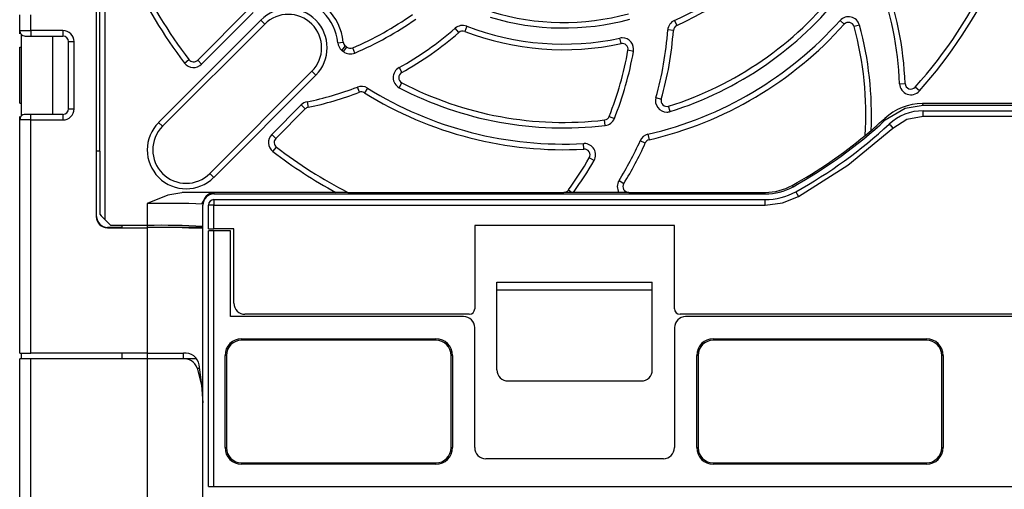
# Model space of a CAD drawing. Header units: millimetres. Extents: x 0 to 1397, y 0 to 1080.
# Tile 8 of 23: x 196 to 285, y 809 to 851. Entities that reach past the tile are written whole.
import ezdxf

# ---------------------------------------------------------------- set-up
doc = ezdxf.new("R2010")
doc.units = ezdxf.units.MM
doc.header["$LTSCALE"] = 5

msp = doc.modelspace()

# ---------------------------------------------------------------- linework, layer by layer
for p, q in [((203.22, 895.473), (203.22, 833.773)), ((203.229, 839.673), (203.229, 895.973)), ((203.529, 839.673), (203.529, 895.266)), ((204.029, 833.465), (204.029, 895.266)), ((196.32, 850.523), (196.32, 851.923)), ((197.32, 850.523), (197.32, 851.923)), ((217, 852.494), (212.357, 847.851)), ((212.714, 847.494), (217.354, 852.135)), ((218.042, 851.451), (208.842, 842.251)), ((218.396, 851.098), (209.196, 841.898)), ((218.396, 851.098), (218.042, 851.451)), ((236.595, 850.908), (236.415, 850.437)), ((255.319, 851.435), (255.525, 850.975)), ((270.61, 851.081), (270.235, 851.418)), ((271.988, 851.003), (271.502, 850.87)), ((196.32, 850.523), (197.32, 850.523)), ((196.32, 850.227), (196.32, 850.523)), ((196.447, 850.19), (196.447, 842.806)), ((196.82, 850.023), (197.32, 850.023)), ((200.22, 850.523), (197.32, 850.523)), ((197.32, 850.523), (197.32, 850.023)), ((197.32, 850.023), (199.32, 850.023)), ((199.32, 850.023), (200.22, 850.023)), ((199.32, 842.973), (199.32, 850.023)), ((200.22, 850.523), (200.22, 850.023)), ((235.887, 850.343), (235.555, 850.723)), ((255.218, 850.535), (254.715, 850.57)), ((196.32, 849.023), (196.447, 849.023)), ((196.32, 843.973), (196.32, 849.023)), ((200.72, 849.523), (201.22, 849.523)), ((200.72, 843.473), (200.72, 849.523)), ((201.22, 843.473), (201.22, 849.523)), ((224.971, 849.427), (225.472, 849.484)), ((225.351, 848.735), (225.666, 849.129)), ((225.483, 848.63), (225.796, 849.026)), ((250.507, 849.34), (250.402, 849.833)), ((226.523, 848.493), (226.325, 848.956)), ((251.624, 848.643), (251.129, 848.739)), ((211.174, 847.595), (211.574, 847.902)), ((212.357, 847.851), (212.714, 847.494)), ((213.445, 837.649), (222.645, 846.849)), ((213.798, 837.295), (222.998, 846.495)), ((222.998, 846.495), (222.645, 846.849)), ((230.498, 847.179), (230.743, 846.738)), ((230.522, 845.371), (230.755, 845.819)), ((275.594, 845.729), (276.098, 845.747)), ((226.923, 844.958), (226.743, 845.429)), ((227.652, 845.343), (227.385, 844.914)), ((277.384, 845.082), (277.008, 845.418)), ((196.32, 843.973), (196.447, 843.973)), ((221.694, 843.82), (219.041, 841.167)), ((222.051, 843.463), (221.694, 843.82)), ((222.21, 844.099), (222.313, 843.605)), ((253.645, 844.487), (254.13, 844.348)), ((254.939, 843.226), (254.788, 843.707)), ((277.715, 843.808), (277.66, 843.947)), ((294.98, 843.947), (277.66, 843.947)), ((277.715, 843.808), (294.926, 843.808)), ((196.478, 842.838), (196.46, 842.816)), ((197.32, 842.973), (196.82, 842.973)), ((197.32, 842.473), (197.32, 842.973)), ((199.32, 842.973), (197.32, 842.973)), ((200.22, 842.973), (199.32, 842.973)), ((200.22, 842.973), (200.22, 842.473)), ((200.72, 843.473), (201.22, 843.473)), ((219.398, 840.811), (222.051, 843.463)), ((277.715, 842.805), (277.715, 843.295)), ((277.715, 843.295), (294.926, 843.295)), ((196.32, 842.473), (196.32, 842.77)), ((196.32, 821.473), (196.32, 842.473)), ((197.32, 842.473), (196.32, 842.473)), ((196.427, 842.783), (196.447, 842.806)), ((197.32, 821.473), (197.32, 842.473)), ((197.32, 842.473), (200.22, 842.473)), ((208.842, 842.251), (209.196, 841.898)), ((249.072, 841.968), (249.013, 842.469)), ((249.437, 842.793), (249.905, 842.606)), ((274.258, 842.611), (274.317, 842.475)), ((277.715, 842.805), (294.926, 842.808)), ((219.041, 841.167), (219.398, 840.811)), ((252.93, 841.176), (253.045, 840.685)), ((272.507, 841.078), (273.037, 841.52)), ((247.13, 840.349), (247.185, 840.35)), ((247.157, 839.845), (247.13, 840.349)), ((252.687, 840.389), (252.227, 840.595)), ((203.529, 839.673), (203.229, 839.673)), ((203.238, 833.791), (203.238, 839.673)), ((203.529, 839.673), (203.529, 833.982)), ((219.142, 839.627), (219.449, 840.027)), ((248.077, 838.815), (247.639, 839.065)), ((213.445, 837.649), (213.798, 837.295)), ((250.325, 837.017), (250.752, 836.749)), ((224.816, 835.947), (211.124, 835.947)), ((212.526, 835.936), (211.718, 835.942)), ((213.82, 835.904), (213.82, 835.808)), ((213.82, 835.808), (263.497, 835.808)), ((225.888, 835.952), (224.816, 835.947)), ((225.888, 835.952), (245.334, 835.952)), ((246.049, 835.948), (245.755, 836.164)), ((246.221, 835.947), (246.049, 835.948)), ((250.314, 835.947), (246.221, 835.947)), ((251.195, 835.952), (263.497, 835.952)), ((263.497, 835.808), (263.497, 835.952)), ((265.932, 836.581), (266.002, 836.455)), ((266.25, 836.007), (266.486, 835.58)), ((207.82, 834.956), (207.82, 832.973)), ((212.727, 834.905), (212.871, 835.16)), ((213.82, 835.295), (213.82, 834.808)), ((213.82, 835.295), (263.497, 835.295)), ((263.497, 834.808), (263.497, 835.295)), ((212.82, 768.604), (212.82, 834.808)), ((213.82, 834.808), (213.333, 834.808)), ((213.333, 832.679), (213.333, 834.808)), ((213.82, 832.677), (213.82, 834.808)), ((213.82, 834.808), (263.497, 834.808)), ((203.238, 833.791), (203.22, 833.773)), ((204.52, 832.973), (204.029, 833.465)), ((204.22, 832.773), (204.238, 832.791)), ((204.22, 832.773), (207.82, 832.773)), ((205.52, 832.791), (204.238, 832.791)), ((207.82, 832.973), (204.52, 832.973)), ((205.52, 832.973), (205.52, 832.791)), ((207.82, 832.973), (207.82, 832.782)), ((212.82, 832.782), (207.82, 832.782)), ((207.82, 832.773), (207.82, 821.473)), ((215.321, 832.479), (213.323, 832.479)), ((213.333, 809.473), (213.333, 832.479)), ((215.62, 832.677), (213.82, 832.677)), ((213.82, 809.473), (213.82, 832.477)), ((215.32, 832.477), (213.82, 832.477)), ((215.321, 832.479), (215.32, 832.477)), ((215.32, 824.773), (215.32, 832.477)), ((215.321, 824.773), (215.321, 832.479)), ((215.62, 825.973), (215.62, 832.677)), ((237.32, 832.973), (237.32, 825.473)), ((255.32, 832.973), (237.32, 832.973)), ((255.32, 825.473), (255.32, 832.973)), ((239.32, 827.173), (239.32, 827.875)), ((239.32, 827.875), (253.32, 827.875)), ((253.32, 827.173), (253.32, 827.875)), ((239.32, 819.973), (239.32, 827.173)), ((239.32, 827.173), (253.32, 827.173)), ((253.32, 819.973), (253.32, 827.173)), ((236.32, 824.773), (215.32, 824.773)), ((236.82, 824.973), (216.62, 824.973)), ((316.82, 824.973), (255.82, 824.973)), ((316.32, 824.773), (256.32, 824.773)), ((237.32, 812.973), (237.32, 823.773)), ((255.32, 823.773), (255.32, 812.973)), ((216.32, 822.773), (233.82, 822.773)), ((216.32, 822.773), (216.32, 822.646)), ((233.82, 822.646), (216.32, 822.646)), ((233.82, 822.646), (233.82, 822.773)), ((258.82, 822.773), (278.02, 822.773)), ((258.82, 822.773), (258.82, 822.646)), ((278.02, 822.646), (258.82, 822.646)), ((278.02, 822.646), (278.02, 822.773)), ((196.32, 821.473), (197.32, 821.473)), ((196.32, 764.073), (196.32, 820.973)), ((197.32, 820.973), (196.32, 820.973)), ((196.447, 821.473), (196.447, 820.973)), ((207.82, 821.473), (197.32, 821.473)), ((197.32, 764.073), (197.32, 820.973)), ((207.82, 820.973), (197.32, 820.973)), ((205.52, 821.473), (205.52, 820.973)), ((207.82, 821.473), (211.078, 821.473)), ((207.82, 821.473), (207.82, 820.973)), ((207.82, 820.973), (207.82, 773.33)), ((211.002, 820.973), (207.82, 820.973)), ((212.245, 820.973), (211.002, 820.973)), ((211.093, 820.973), (211.093, 821.473)), ((214.82, 812.973), (214.82, 821.273)), ((214.947, 821.273), (214.82, 821.273)), ((214.947, 821.273), (214.947, 812.973)), ((235.32, 821.273), (235.193, 821.273)), ((235.193, 812.973), (235.193, 821.273)), ((235.32, 821.273), (235.32, 812.973)), ((257.32, 812.973), (257.32, 821.273)), ((257.447, 821.273), (257.32, 821.273)), ((257.447, 821.273), (257.447, 812.973)), ((279.52, 821.273), (279.393, 821.273)), ((279.393, 812.973), (279.393, 821.273)), ((279.52, 821.273), (279.52, 812.973)), ((212.297, 820.132), (212.54, 820.132)), ((212.82, 817.944), (212.503, 820.418)), ((240.32, 818.973), (252.32, 818.973)), ((214.82, 812.973), (214.947, 812.973)), ((235.193, 812.973), (235.32, 812.973)), ((257.32, 812.973), (257.447, 812.973)), ((279.393, 812.973), (279.52, 812.973)), ((254.32, 811.973), (238.32, 811.973)), ((216.32, 811.6), (216.32, 811.473)), ((216.32, 811.6), (233.82, 811.6)), ((233.82, 811.473), (216.32, 811.473)), ((233.82, 811.473), (233.82, 811.6)), ((258.82, 811.6), (258.82, 811.473)), ((258.82, 811.6), (278.02, 811.6)), ((278.02, 811.473), (258.82, 811.473)), ((278.02, 811.473), (278.02, 811.6)), ((213.332, 809.473), (213.82, 809.473)), ((213.82, 809.473), (358.82, 809.473))]:
    msp.add_line(p, q)
at = {"flags": 128}
for points in [[(274.317, 842.475), (276.101, 843.54), (277.715, 843.808)], [(274.665, 842.1), (274.738, 842.021), (274.997, 841.742)], [(274.997, 841.742), (276.255, 842.531), (277.715, 842.805)], [(266.486, 835.58), (270.927, 838.404), (274.997, 841.742)], [(211.124, 835.947), (209.671, 835.696), (207.82, 834.956)], [(211.718, 835.942), (211.535, 835.944), (210.968, 835.946)], [(263.497, 834.808), (265.041, 835.004), (266.486, 835.58)], [(213.82, 832.477), (213.513, 832.478), (213.329, 832.479)], [(212.297, 820.132), (212.69, 818.608), (212.82, 816.998)]]:
    msp.add_lwpolyline(points, dxfattribs=at)
for centre, radius, start, end in [((245.32, 873.773), 24.474, 294.11368, 326.98378), ((245.32, 873.773), 24.978, 294.11368, 326.98378), ((245.32, 873.773), 43.026, 204.9513, 217.47537), ((245.32, 873.773), 42.522, 204.9513, 217.47537), ((246.139, 844.657), 29.978, 2.08393, 20.95077), ((245.32, 873.773), 42.522, 318.17694, 335.0487), ((245.32, 873.773), 43.026, 318.17694, 335.0487), ((246.139, 844.657), 29.474, 2.08393, 20.95077), ((220.52, 848.973), 4.978, 5.88429, 84.11571), ((245.32, 873.773), 31.522, 287.4788, 321.72807), ((245.32, 873.773), 32.026, 287.4788, 321.72807), ((220.52, 848.973), 4.474, 5.82208, 84.12062), ((220.52, 848.973), 3.504, 315, 135), ((220.52, 848.973), 3.004, 315, 135), ((214.496, 876.55), 30.022, 293.20343, 305.02201), ((245.32, 873.773), 23.026, 253.32289, 285.03495), ((245.32, 873.773), 22.522, 253.32289, 285.03495), ((270.999, 850.733), 1.026, 15.2984, 138.09899), ((214.496, 876.55), 30.526, 293.20343, 305.00631), ((236.229, 849.949), 1.026, 69.11368, 131.03764), ((245.32, 873.773), 24.474, 249.11368, 281.98379), ((245.32, 873.773), 33.474, 283.14073, 318.09899), ((245.32, 873.773), 33.978, 283.14073, 318.09899), ((255.738, 850.499), 1.026, 114.11368, 176.03764), ((255.738, 850.499), 0.522, 114.11372, 176.03764), ((270.999, 850.733), 0.522, 15.29852, 138.09899), ((242.544, 842.949), 30.022, 356.42717, 15.2984), ((242.544, 842.949), 30.526, 357.31649, 15.2984), ((196.82, 850.523), 0.5, 180, 221.75494), ((196.82, 850.523), 0.5, 221.75494, 270), ((200.22, 849.523), 1, 360, 90), ((200.22, 849.523), 0.5, 0, 90), ((216.204, 872.955), 29.474, 299.01068, 311.03764), ((216.204, 872.955), 29.978, 299.01068, 311.03764), ((236.229, 849.949), 0.522, 69.11368, 131.03764), ((245.32, 873.773), 24.978, 249.11368, 281.98378), ((225.311, 852.606), 29.474, 344.01068, 356.03764), ((225.311, 852.606), 29.978, 344.01068, 356.03764), ((225.991, 849.537), 1.026, 186.15548, 231.42669), ((225.991, 849.537), 0.522, 185.88429, 231.42671), ((245.32, 873.773), 31.522, 231.42669, 231.72807), ((226.119, 849.436), 0.522, 231.72807, 293.20342), ((250.615, 848.829), 1.026, 90, 101.9834), ((250.615, 848.829), 0.522, 350.02201, 101.98378), ((250.615, 848.829), 1.026, 349.56263, 90), ((245.32, 873.773), 32.026, 231.42669, 231.72807), ((226.119, 849.436), 1.026, 231.72807, 293.20343), ((221.561, 853.941), 30.022, 338.20343, 350.02201), ((221.561, 853.941), 30.526, 338.20343, 350.00656), ((211.988, 848.22), 1.026, 217.47537, 315), ((211.988, 848.22), 0.522, 217.47537, 315), ((230.996, 846.281), 1.026, 119.01068, 242.4788), ((230.996, 846.281), 0.522, 119.01068, 242.4788), ((227.11, 844.471), 1.026, 58.14073, 110.95077), ((245.32, 873.773), 31.522, 242.4788, 276.72807), ((276.619, 845.766), 1.026, 182.08393, 318.17694), ((276.619, 845.766), 0.522, 182.08393, 318.17694), ((216.204, 872.955), 29.474, 281.75816, 290.95077), ((216.204, 872.955), 29.978, 281.75816, 290.95077), ((227.11, 844.471), 0.522, 58.14073, 110.95077), ((245.32, 873.773), 33.978, 238.14073, 273.09899), ((245.32, 873.773), 33.474, 238.14073, 273.09899), ((245.32, 873.773), 32.026, 242.4788, 276.72807), ((222.42, 843.095), 1.026, 101.75816, 135), ((254.631, 844.205), 1.026, 164.01068, 270), ((254.631, 844.205), 0.522, 164.01068, 287.4788), ((196.673, 842.593), 0.308, 133.63949, 202.93175), ((196.82, 842.473), 0.5, 90, 138.24506), ((200.22, 843.473), 1, 270, 0), ((200.22, 843.473), 0.5, 270, 0), ((222.42, 843.095), 0.522, 101.75816, 135), ((254.631, 844.205), 1.026, 270, 287.4788), ((277.715, 838.808), 4.487, 89.99794, 132.81644), ((196.82, 842.473), 0.5, 147.71878, 180), ((211.32, 839.773), 3.504, 135, 315), ((248.952, 842.987), 0.522, 276.72807, 338.20343), ((248.952, 842.987), 1.026, 276.72807, 338.20343), ((245.32, 873.773), 42.666, 298.99445, 312.81424), ((245.32, 873.773), 43.178, 298.99445, 312.81424), ((245.32, 873.773), 42.526, 310.67358, 312.88022), ((211.32, 839.773), 3.004, 135, 315), ((219.767, 840.442), 1.026, 135, 232.52463), ((253.164, 840.177), 1.026, 103.14073, 155.95077), ((245.32, 873.773), 42.522, 298.99445, 309.74481), ((219.767, 840.442), 0.522, 135, 232.52463), ((247.185, 839.324), 1.026, 330.2984, 90), ((225.311, 852.606), 29.474, 328.06679, 335.95077), ((225.311, 852.606), 29.978, 328.06581, 335.95077), ((253.164, 840.177), 0.522, 103.14073, 155.95075), ((245.32, 873.773), 43.026, 232.52463, 241.5392), ((245.32, 873.773), 42.522, 232.52463, 242.80654), ((247.185, 839.324), 0.522, 330.29879, 93.09899), ((221.561, 853.941), 30.022, 323.69323, 330.29841), ((221.561, 853.941), 30.526, 323.88266, 330.2984), ((251.195, 836.473), 1.026, 148.03876, 210.84773), ((251.195, 836.473), 0.522, 148.06764, 270), ((211.571, 780.326), 55.623, 87.68218, 90.46049), ((213.82, 834.904), 1, 89.99928, 179.9989), ((213.82, 834.808), 1, 89.9992, 179.99881), ((245.334, 836.473), 0.522, 270, 323.69322), ((245.271, 740.764), 95.188, 89.53189, 89.96196), ((251.302, 725.488), 110.464, 90.05527, 90.51224), ((263.497, 840.973), 5.022, 270, 298.99445), ((263.497, 840.973), 5.166, 270, 298.99445), ((263.497, 840.973), 5.678, 270, 298.99445), ((209.139, 722.13), 112.834, 88.13036, 90.66965), ((213.82, 834.808), 0.488, 90, 180), ((209.671, 839.413), 8.198, 221.48461, 226.51569), ((204.208, 833.761), 0.988, 179.31219, 270.68781), ((209.069, 761.262), 71.722, 87.00214, 90.99781), ((209.139, 765.038), 67.748, 86.8849, 91.11504), ((213.78, 879.586), 46.91, 269.44571, 270.04913), ((216.62, 825.973), 1, 180, 270), ((236.82, 825.473), 0.5, 270, 0), ((255.82, 825.473), 0.5, 180, 270), ((236.32, 823.773), 1, 0, 90), ((256.32, 823.773), 1, 90, 180), ((216.32, 821.273), 1.5, 90, 180), ((216.32, 821.273), 1.373, 90, 180), ((233.82, 821.273), 1.5, 360, 90), ((233.82, 821.273), 1.373, 360, 90), ((258.82, 821.273), 1.5, 90, 180), ((258.82, 821.273), 1.373, 90, 180), ((278.02, 821.273), 1.5, 360, 90), ((278.02, 821.273), 1.373, 360, 90), ((211.141, 819.769), 1.212, 17.40713, 96.5402), ((211.231, 820.19), 1.293, 10.18379, 96.77839), ((240.32, 819.973), 1, 180, 270), ((252.32, 819.973), 1, 270, 0), ((216.32, 812.973), 1.5, 180, 270), ((216.32, 812.973), 1.373, 180, 270), ((233.82, 812.973), 1.5, 270, 360), ((233.82, 812.973), 1.373, 270, 0), ((238.32, 812.973), 1, 180, 270), ((254.32, 812.973), 1, 270, 360), ((258.82, 812.973), 1.5, 180, 270), ((258.82, 812.973), 1.373, 180, 270), ((278.02, 812.973), 1.5, 270, 360), ((278.02, 812.973), 1.373, 270, 0)]:
    msp.add_arc(centre, radius, start, end)
msp.add_ellipse((277.66, 838.947), major_axis=(-1.826, 4.655), ratio=0.999956, start_param=5.909284, end_param=6.657657)
at = {"extrusion": (3.18583e-07, 3.18585e-07, 1)}
msp.add_ellipse((204.238, 833.791), major_axis=(0.707, 0.707, 0), ratio=0.999695, start_param=2.356343, end_param=3.926835, dxfattribs=at)

doc.saveas('drawing.dxf')
